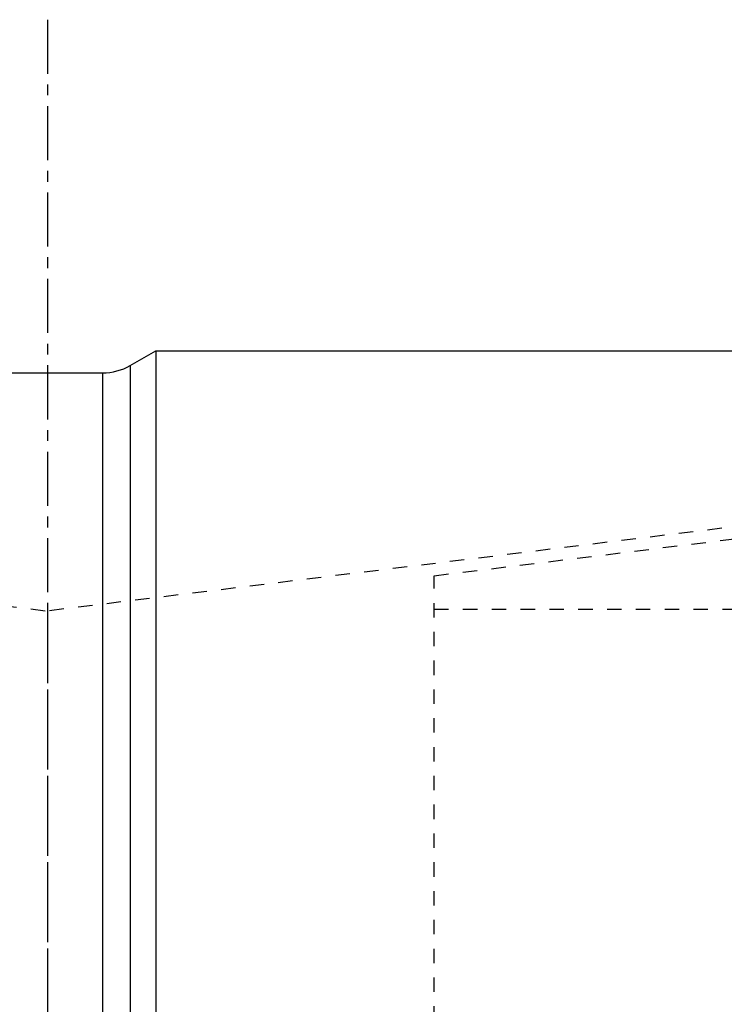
# Model space of a CAD drawing. Header units: millimetres. Extents: x -130 to 1130, y -374 to 1374.
# Tile 9 of 13: x 488 to 806, y 928 to 1374. Entities that reach past the tile are written whole.
import ezdxf

# ---------------------------------------------------------------- set-up
doc = ezdxf.new("R2010")
doc.units = ezdxf.units.MM
doc.header["$LTSCALE"] = 65.185185
doc.linetypes.add('CENTER', pattern=[0.6, 0.375, -0.075, 0.075, -0.075])
doc.linetypes.add('HIDDEN', pattern=[0.2, 0.1, -0.1])
doc.layers.add('ACHSEN_S', color=7, linetype='CONTINUOUS')
doc.layers.add('KONST.EL_MIT_GEO', color=7, linetype='CONTINUOUS')

msp = doc.modelspace()

# ---------------------------------------------------------------- linework, layer by layer
at = {"layer": 'ACHSEN_S', "color": 2, "linetype": 'CENTER'}
msp.add_line((500, 1373.86), (500, -373.86), dxfattribs=at)
at = {"layer": 'KONST.EL_MIT_GEO', "color": 7, "linetype": 'Continuous'}
for p, q in [((537.5, 1217.35), (549.02, 1224)), ((549.02, 1224), (549.02, -224)), ((549.02, 1224), (985, 1224)), ((537.5, 1217.35), (537.5, -217.35)), ((475, 1214), (525, 1214)), ((525, 1214), (525, -214))]:
    msp.add_line(p, q, dxfattribs=at)
at = {"layer": 'KONST.EL_MIT_GEO', "color": 8, "linetype": 'HIDDEN'}
for p, q in [((13.78, 1165.91), (500, 1106.21)), ((986.22, 1165.91), (500, 1106.21)), ((675, 1122.18), (995, 1161.47)), ((675, -122.18), (675, 1122.18)), ((500, 1106.21), (500, -106.21)), ((675, 1107), (1125, 1107))]:
    msp.add_line(p, q, dxfattribs=at)
at = {"layer": 'KONST.EL_MIT_GEO', "color": 7, "linetype": 'Continuous'}
msp.add_arc((525, 1239), 25, 270, 300, dxfattribs=at)

doc.saveas('drawing.dxf')
